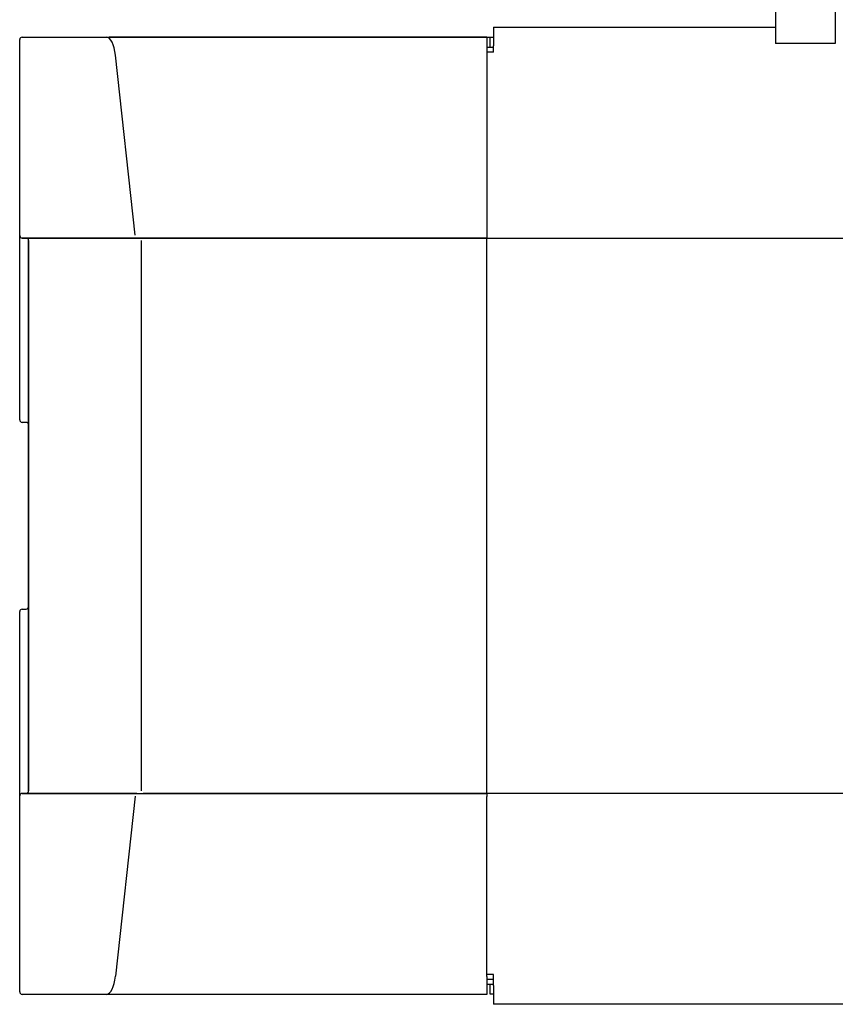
# Model space of a CAD drawing. Header units: millimetres. Extents: x 7592 to 10531, y 3981 to 6059.
# Tile 69 of 130: x 9242 to 9405, y 5307 to 5505. Entities that reach past the tile are written whole.
import ezdxf

# ---------------------------------------------------------------- set-up
doc = ezdxf.new("R2010")
doc.units = ezdxf.units.MM
doc.dimstyles.get("Standard").update_dxf_attribs({"dimtxt": 20, "dimasz": 10, "dimexe": 8, "dimexo": 8, "dimgap": 10, "dimtad": 0, "dimtih": 1, "dimtoh": 1, "dimdsep": 46, "dimtxsty": 'Standard', "dimcen": 0.09, "dimadec": 0, "dimazin": 0, "dimtfac": 1, "dimtofl": 0, "dimtmove": 0, "dimatfit": 3, "dimfxl": 0, "dimtolj": 1, "dimtzin": 0, "dimarcsym": 0})

# ---------------------------------------------------------------- blocks, each defined once
blk = doc.blocks.new('*D22')
at = {"color": 0, "lineweight": -2}
for p, q in [((9241.82, 5301.6), (9241.82, 4788.1)), ((9834.82, 5301.6), (9834.82, 4788.1)), ((9251.82, 4796.1), (9501.65, 4796.1)), ((9824.82, 4796.1), (9574.98, 4796.1))]:
    blk.add_line(p, q, dxfattribs=at)
at = {"color": 0, "lineweight": 18}
for points in [[(9251.82, 4797.76), (9251.82, 4794.43), (9241.82, 4796.1)], [(9824.82, 4797.76), (9824.82, 4794.43), (9834.82, 4796.1)]]:
    blk.add_solid(points, dxfattribs=at)
at = {"layer": 'Defpoints', "color": 0, "lineweight": 18}
for p in [(9241.82, 5309.6), (9834.82, 5309.6), (9834.82, 4796.1)]:
    blk.add_point(p, dxfattribs=at)
at = {"color": 0, "lineweight": 18, "insert": (9538.32, 4796.1), "char_height": 20, "attachment_point": 5}
blk.add_mtext('\\A1;593', dxfattribs=at)
blk = doc.blocks.new('*D23')
at = {"color": 0, "lineweight": -2}
for p, q in [((9241.82, 5301.24), (9241.82, 4899.51)), ((9499.97, 5205.81), (9499.97, 4899.51)), ((9251.82, 4907.51), (9334.22, 4907.51)), ((9489.97, 4907.51), (9407.56, 4907.51))]:
    blk.add_line(p, q, dxfattribs=at)
at = {"color": 0, "lineweight": 18}
for points in [[(9251.82, 4909.17), (9251.82, 4905.84), (9241.82, 4907.51)], [(9489.97, 4909.17), (9489.97, 4905.84), (9499.97, 4907.51)]]:
    blk.add_solid(points, dxfattribs=at)
at = {"layer": 'Defpoints', "color": 0, "lineweight": 18}
for p in [(9241.82, 5309.24), (9499.97, 5213.81), (9499.97, 4907.51)]:
    blk.add_point(p, dxfattribs=at)
at = {"color": 0, "lineweight": 18, "insert": (9370.89, 4907.51), "char_height": 20, "attachment_point": 5}
blk.add_mtext('\\A1;258', dxfattribs=at)

msp = doc.modelspace()

# ---------------------------------------------------------------- linework, layer by layer
at = {"linetype": 'Continuous'}
for p, q in [((9393.466, 5517.282), (9393.466, 5499.852)), ((9405.466, 5517.282), (9405.466, 5499.852)), ((9336.866, 5503.096), (9393.468, 5503.096)), ((9336.866, 5503.096), (9336.866, 5499.32)), ((9336.866, 5503.096), (9393.468, 5503.096)), ((9241.816, 5461.278), (9241.816, 5500.596)), ((9241.816, 5461.278), (9241.816, 5500.596)), ((9242.313, 5501.096), (9259.254, 5501.096)), ((9242.316, 5501.096), (9259.783, 5501.096)), ((9259.783, 5501.096), (9335.516, 5501.096)), ((9335.516, 5501.096), (9259.787, 5501.096)), ((9335.516, 5501.098), (9336.866, 5501.098)), ((9335.516, 5501.096), (9335.516, 5501.098)), ((9335.516, 5501.096), (9335.516, 5497.528)), ((9335.516, 5501.096), (9336.216, 5501.096)), ((9336.216, 5499.096), (9336.216, 5501.096)), ((9335.517, 5499.096), (9336.868, 5499.096)), ((9336.866, 5498.083), (9336.866, 5499.32)), ((9405.466, 5499.852), (9393.466, 5499.852)), ((9264.968, 5461.345), (9261.013, 5497.452)), ((9336.868, 5498.096), (9335.516, 5498.096)), ((9336.866, 5498.083), (9335.516, 5498.083)), ((9335.516, 5497.528), (9335.516, 5461.421)), ((9241.816, 5424.331), (9241.816, 5461.278)), ((9241.816, 5424.328), (9241.816, 5461.274)), ((9335.516, 5461.421), (9335.516, 5460.778)), ((9242.313, 5460.778), (9265.313, 5460.778)), ((9265.316, 5460.778), (9242.316, 5460.778)), ((9243.616, 5460.278), (9243.616, 5349.914)), ((9243.616, 5349.914), (9243.616, 5460.278)), ((9265.316, 5460.778), (9335.516, 5460.778)), ((9335.516, 5460.778), (9265.316, 5460.778)), ((9266.245, 5349.914), (9266.245, 5460.278)), ((9266.594, 5460.778), (9335.516, 5460.778)), ((9335.516, 5460.278), (9335.516, 5460.778)), ((9335.516, 5349.914), (9335.516, 5460.278)), ((9335.52, 5460.797), (9464.47, 5460.797)), ((9243.116, 5423.831), (9242.316, 5423.831)), ((9241.816, 5348.918), (9241.816, 5385.865)), ((9241.816, 5348.914), (9241.816, 5385.861)), ((9242.316, 5386.361), (9243.116, 5386.361)), ((9241.816, 5309.596), (9241.816, 5348.914)), ((9241.816, 5309.596), (9241.816, 5348.914)), ((9265.313, 5349.414), (9242.313, 5349.414)), ((9242.316, 5349.414), (9265.316, 5349.414)), ((9264.968, 5348.847), (9261.013, 5312.74)), ((9265.316, 5349.414), (9335.516, 5349.414)), ((9335.516, 5349.414), (9266.594, 5349.414)), ((9335.516, 5349.414), (9335.516, 5349.914)), ((9335.516, 5349.414), (9335.516, 5348.771)), ((9335.516, 5312.664), (9335.516, 5348.771)), ((9467.971, 5349.395), (9335.52, 5349.395)), ((9336.866, 5313.096), (9335.516, 5313.096)), ((9336.866, 5310.872), (9336.866, 5313.096)), ((9335.516, 5312.664), (9335.516, 5309.096)), ((9336.868, 5312.096), (9335.516, 5312.096)), ((9336.868, 5311.096), (9335.517, 5311.096)), ((9336.216, 5309.098), (9336.216, 5311.096)), ((9336.866, 5310.872), (9336.866, 5307.096)), ((9259.254, 5309.096), (9242.313, 5309.096)), ((9259.783, 5309.096), (9242.316, 5309.096)), ((9335.516, 5309.096), (9259.783, 5309.096)), ((9335.516, 5309.096), (9259.787, 5309.096)), ((9336.867, 5309.098), (9336.216, 5309.098)), ((9467.971, 5307.096), (9336.866, 5307.096)), ((9467.971, 5307.096), (9336.866, 5307.096))]:
    msp.add_line(p, q, dxfattribs=at)
for centre, start, end in [((9242.316, 5500.596), 90, 180), ((9242.316, 5461.278), 180, 270), ((9243.116, 5460.278), 0, 90), ((9242.316, 5424.331), 180, 270), ((9243.116, 5423.331), 0, 90), ((9242.316, 5385.861), 90, 180), ((9243.116, 5386.861), 270, 0), ((9242.316, 5348.914), 90, 180), ((9243.116, 5349.914), 270, 0), ((9242.316, 5309.596), 180, 270)]:
    msp.add_arc(centre, 0.5, start, end, dxfattribs=at)
for centre, start_param, end_param in [((9259.25, 5496.096), 4.9870102, 6.2810037), ((9259.25, 5314.096), 3.1437743, 4.4377677)]:
    msp.add_ellipse(centre, major_axis=(0, 5), ratio=0.3663169, start_param=start_param, end_param=end_param, dxfattribs=at)

# ---------------------------------------------------------------- dimensions: what is measured, and where the dimension line sits
at = {"lineweight": 18}
dim = msp.add_linear_dim(base=(9834.816, 4796.095), p1=(9241.816, 5309.596), p2=(9834.816, 5309.596), dimstyle='Standard', dxfattribs=at)
dim.commit()
dim.dimension.update_dxf_attribs({"geometry": '*D22', "text_midpoint": (9538.316, 4796.095)})
dim = msp.add_linear_dim(base=(9499.966, 4907.507), p1=(9241.816, 5309.243), p2=(9499.966, 5213.814), text='258', dimstyle='Standard', dxfattribs=at)
dim.commit()
dim.dimension.update_dxf_attribs({"geometry": '*D23', "text_midpoint": (9370.891, 4907.507)})

doc.saveas('drawing.dxf')
